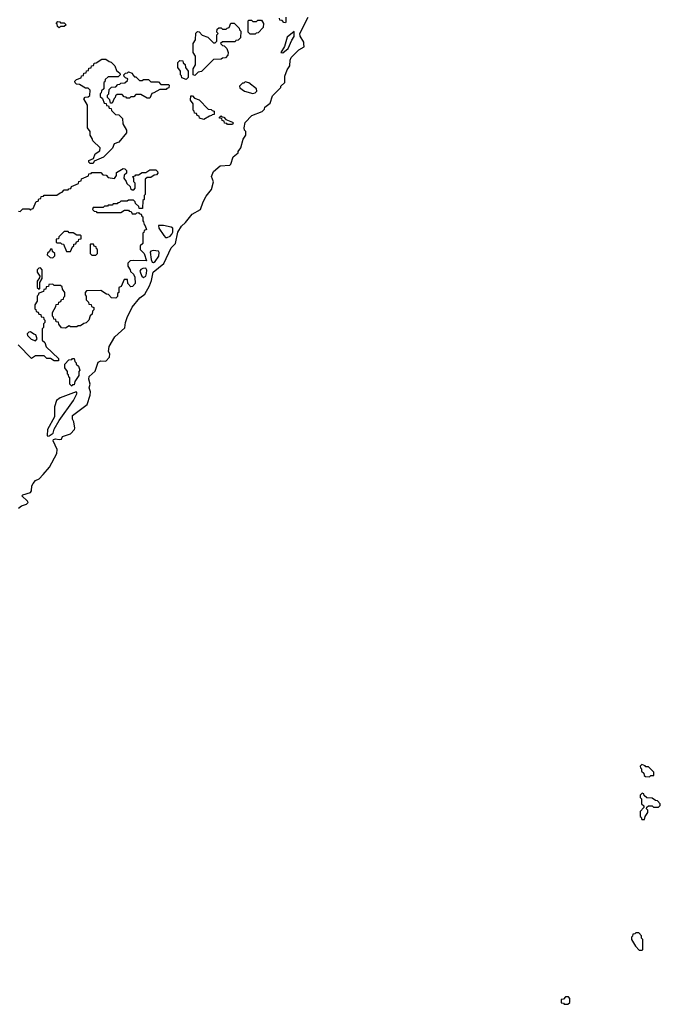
# Model space of a CAD drawing. Extents: x 2889633 to 3052318, y 540750 to 918690.
# Tile 186 of 256: x 2905780 to 2910880, y 728500 to 736335. Entities that reach past the tile are written whole.
import ezdxf

# ---------------------------------------------------------------- set-up
doc = ezdxf.new("R2010")
doc.units = 0

msp = doc.modelspace()

# ---------------------------------------------------------------- linework, layer by layer
at = {"layer": '0CON02XD'}
for points in [[(2905771.7, 732448.3), (2905795, 732467.5), (2905835, 732480), (2905847, 732493), (2905842.5, 732505), (2905797.5, 732545), (2905806.4, 732553.6), (2905865, 732573.3), (2905873.3, 732586.7), (2905876.7, 732625), (2905886.4, 732643.6), (2905905, 732667.5), (2905935, 732682.5), (2905967.5, 732715), (2906017.5, 732775), (2906077, 732883), (2906077.5, 732915), (2906046.2, 732985), (2906050, 732995), (2906065, 733000), (2906095, 732993.8), (2906112.5, 732997.5), (2906121.7, 733018.3), (2906185, 733040), (2906217, 733073), (2906220, 733085), (2906210, 733135), (2906200, 733155), (2906200, 733185), (2906316.4, 733273.6), (2906341.7, 733348.3), (2906342.5, 733375), (2906333.3, 733405), (2906340, 733435), (2906331.2, 733475), (2906334, 733495), (2906380.7, 733539.3), (2906405, 733610), (2906425, 733620), (2906465, 733617.5), (2906495, 733650), (2906497.5, 733675), (2906487.5, 733695), (2906493.3, 733735), (2906538.3, 733811.7), (2906618.3, 733881.7), (2906623.3, 733925), (2906636.7, 733965), (2906675, 734047.5), (2906737, 734123), (2906775, 734150), (2906813.6, 734216.4), (2906829.3, 734260.7), (2906843.3, 734325), (2906927.5, 734395), (2906985, 734520), (2907020, 734555), (2907040, 734645), (2907067, 734693), (2907099.3, 734720.7), (2907153.6, 734786.4), (2907220, 734825), (2907240, 734885), (2907265, 734930), (2907307, 734983), (2907322.5, 735045), (2907306.2, 735086.2), (2907322.4, 735127.6), (2907375, 735172.5), (2907451.7, 735178.3), (2907460, 735185), (2907480, 735245), (2907520, 735275), (2907520, 735285), (2907540, 735315), (2907560, 735385), (2907580, 735415), (2907580, 735445), (2907570, 735455), (2907567.5, 735475), (2907573.9, 735516.1), (2907627, 735573), (2907710, 735605), (2907728.3, 735621.7), (2907731.7, 735638.3), (2907775, 735670), (2907791.7, 735728.3), (2907860, 735795), (2907860, 735805), (2907890, 735835), (2907890, 735885), (2907910, 735935), (2907931.7, 735968.3), (2907933, 736013), (2907942.5, 736035), (2908003.6, 736096.4), (2908045, 736120), (2908043.3, 736143.3), (2908042.5, 736155), (2908013.3, 736205), (2908010, 736225), (2908076.2, 736355)], [(2907895, 736310), (2907881.7, 736311.7), (2907868.3, 736328.3), (2907851.7, 736331.7), (2907848.3, 736348.3)], [(2907900, 736355), (2907900, 736315), (2907895, 736310)], [(2906095, 736270), (2906081.7, 736281.7), (2906078.3, 736298.3), (2906070, 736305), (2906085, 736320), (2906098.3, 736318.3), (2906105, 736310), (2906135, 736310), (2906150, 736295), (2906135, 736280), (2906105, 736280), (2906095, 736270)], [(2907175, 735890), (2907160, 735895), (2907160, 735945), (2907180, 735975), (2907180, 736045), (2907160, 736075), (2907160, 736145), (2907180, 736175), (2907181.7, 736228.3), (2907195, 736240), (2907208.3, 736238.3), (2907231.7, 736211.7), (2907277, 736197), (2907321.7, 736151.7), (2907335, 736150), (2907350, 736165), (2907350, 736215), (2907360, 736225), (2907350, 736235), (2907351.7, 736258.3), (2907365, 736270), (2907385, 736270), (2907395, 736260), (2907425, 736260), (2907431.7, 736268.3), (2907448.3, 736271.7), (2907461.7, 736308.3), (2907488.3, 736308.3), (2907528.3, 736268.3), (2907530, 736255), (2907540, 736245), (2907538.3, 736191.7), (2907518.3, 736171.7), (2907501.7, 736168.3), (2907495, 736160), (2907395, 736160), (2907380, 736145), (2907395, 736130), (2907408.3, 736128.3), (2907430, 736105), (2907440, 736075), (2907438.3, 736051.7), (2907418.3, 736031.7), (2907395, 736030), (2907385, 736020), (2907321.7, 736018.3), (2907228.3, 735921.7), (2907201.7, 735918.3), (2907175, 735890)], [(2907655, 736220), (2907615, 736220), (2907600, 736235), (2907600, 736325), (2907605, 736330), (2907625, 736330), (2907635, 736320), (2907665, 736320), (2907675, 736330), (2907705, 736330), (2907720, 736305), (2907718.3, 736271.7), (2907678.3, 736231.7), (2907661.7, 736228.3), (2907655, 736220)], [(2907875, 736070), (2907917.5, 736105), (2907946.7, 736173.3), (2907965, 736200), (2907965, 736240), (2907908.8, 736195), (2907887, 736123), (2907860, 736075), (2907875, 736070)], [(2906365, 735190), (2906341.7, 735191.7), (2906331.7, 735201.7), (2906330, 735215), (2906368.3, 735231.7), (2906381.7, 735268.3), (2906418.3, 735291.7), (2906420, 735315), (2906361.7, 735371.7), (2906358.3, 735388.3), (2906340, 735415), (2906340, 735445), (2906320, 735475), (2906320, 735655), (2906290, 735705), (2906301.7, 735718.3), (2906325, 735720), (2906338.3, 735731.7), (2906340, 735775), (2906325, 735790), (2906305, 735790), (2906255, 735820), (2906231.7, 735821.7), (2906221.7, 735831.7), (2906220, 735845), (2906231.7, 735858.3), (2906268.3, 735871.7), (2906271.7, 735888.3), (2906288.3, 735891.7), (2906291.7, 735908.3), (2906308.3, 735911.7), (2906311.7, 735928.3), (2906328.3, 735931.7), (2906331.7, 735948.3), (2906348.3, 735951.7), (2906351.7, 735968.3), (2906368.3, 735971.7), (2906371.7, 735988.3), (2906388.3, 735991.7), (2906435, 736020), (2906465, 736020), (2906491.7, 736001.7), (2906508.3, 735998.3), (2906538.3, 735968.3), (2906551.7, 735931.7), (2906578.3, 735908.3), (2906580, 735895), (2906565, 735880), (2906485, 735880), (2906461.7, 735858.3), (2906458.3, 735841.7), (2906450, 735835), (2906450, 735785), (2906431.7, 735768.3), (2906428.3, 735751.7), (2906420, 735745), (2906420, 735725), (2906438.3, 735708.3), (2906451.7, 735671.7), (2906468.3, 735668.3), (2906471.7, 735651.7), (2906488.3, 735648.3), (2906491.7, 735631.7), (2906508.3, 735628.3), (2906511.7, 735611.7), (2906541.7, 735581.7), (2906568.3, 735578.3), (2906598.3, 735548.3), (2906600, 735505), (2906630, 735455), (2906630, 735435), (2906568.3, 735361.7), (2906531.7, 735348.3), (2906518.3, 735311.7), (2906448.3, 735241.7), (2906371.7, 735208.3), (2906365, 735190)], [(2907105, 735860), (2907071.7, 735871.7), (2907068.3, 735888.3), (2907060, 735895), (2907060, 735925), (2907040, 735955), (2907040, 735995), (2907055, 736010), (2907078.3, 736008.3), (2907081.7, 735991.7), (2907098.3, 735978.3), (2907100, 735955), (2907120, 735925), (2907120, 735875), (2907105, 735860)], [(2906515, 735670), (2906501.7, 735671.7), (2906498.3, 735698.3), (2906480, 735715), (2906480, 735735), (2906490, 735745), (2906491.7, 735778.3), (2906511.7, 735798.3), (2906545, 735800), (2906561.7, 735818.3), (2906578.3, 735821.7), (2906585, 735830), (2906618.3, 735831.7), (2906638.3, 735851.7), (2906640, 735865), (2906621.7, 735871.7), (2906611.7, 735881.7), (2906610, 735895), (2906621.7, 735908.3), (2906638.3, 735911.7), (2906645, 735920), (2906675, 735910), (2906680, 735895), (2906695, 735880), (2906705, 735880), (2906735, 735850), (2906755, 735850), (2906765, 735860), (2906805, 735860), (2906825, 735840), (2906885, 735840), (2906905, 735820), (2906965, 735820), (2906970, 735815), (2906968.3, 735791.7), (2906951.7, 735788.3), (2906945, 735780), (2906895, 735780), (2906848.3, 735751.7), (2906831.7, 735748.3), (2906815, 735710), (2906795, 735710), (2906745, 735740), (2906705, 735740), (2906688.3, 735721.7), (2906665, 735720), (2906655, 735710), (2906631.7, 735711.7), (2906628.3, 735718.3), (2906611.7, 735721.7), (2906595, 735740), (2906555, 735740), (2906541.7, 735728.3), (2906540, 735715), (2906531.7, 735708.3), (2906515, 735670)], [(2907635, 735746.7), (2907655, 735753.3), (2907666.7, 735765), (2907666.1, 735786.1), (2907605, 735832.5), (2907575, 735840), (2907565, 735830), (2907555, 735830), (2907530, 735805), (2907531.7, 735791.7), (2907570, 735765), (2907635, 735746.7)], [(2907245, 735540), (2907211.7, 735551.7), (2907208.3, 735568.3), (2907191.7, 735571.7), (2907188.3, 735588.3), (2907171.7, 735591.7), (2907168.3, 735608.3), (2907160, 735615), (2907160, 735665), (2907140, 735695), (2907141.7, 735728.3), (2907155, 735730), (2907171.7, 735711.7), (2907208.3, 735698.3), (2907281.7, 735621.7), (2907305, 735620), (2907311.7, 735611.7), (2907328.3, 735608.3), (2907328.3, 735581.7), (2907311.7, 735578.3), (2907308.3, 735571.7), (2907291.7, 735568.3), (2907245, 735540)], [(2907475, 735500), (2907435, 735500), (2907428.3, 735508.3), (2907411.7, 735511.7), (2907408.3, 735528.3), (2907391.7, 735531.7), (2907388.3, 735548.3), (2907371.7, 735551.7), (2907371.7, 735558.3), (2907385, 735570), (2907391.7, 735561.7), (2907405, 735560), (2907421.7, 735541.7), (2907475, 735520), (2907480, 735515), (2907475, 735500)], [(2905771.7, 734811.7), (2905785, 734810), (2905805, 734830), (2905855, 734830), (2905865, 734820), (2905871.7, 734828.3), (2905888.3, 734831.7), (2905911.7, 734888.3), (2905928.3, 734891.7), (2905931.7, 734908.3), (2905948.3, 734911.7), (2905951.7, 734928.3), (2905968.3, 734931.7), (2905975, 734940), (2906075, 734940), (2906101.7, 734958.3), (2906118.3, 734961.7), (2906135, 734980), (2906165, 734980), (2906171.7, 734988.3), (2906188.3, 734991.7), (2906191.7, 735008.3), (2906248.3, 735031.7), (2906251.7, 735048.3), (2906268.3, 735051.7), (2906271.7, 735068.3), (2906328.3, 735091.7), (2906331.7, 735108.3), (2906348.3, 735111.7), (2906355, 735120), (2906425, 735120), (2906441.7, 735101.7), (2906468.3, 735098.3), (2906485, 735080), (2906535, 735070), (2906550, 735095), (2906551.7, 735118.3), (2906605, 735150), (2906618.3, 735148.3), (2906630, 735135), (2906630, 735115), (2906611.7, 735098.3), (2906610, 735075), (2906628.3, 735048.3), (2906631.7, 735031.7), (2906658.3, 735008.3), (2906661.7, 734991.7), (2906675, 734980), (2906688.3, 734981.7), (2906700, 734995), (2906700, 735035), (2906690, 735045), (2906690, 735075), (2906681.7, 735088.3), (2906698.3, 735091.7), (2906705, 735100), (2906725, 735100), (2906755, 735120), (2906785, 735120), (2906815, 735140), (2906865, 735140), (2906878.3, 735128.3), (2906880, 735115), (2906868.3, 735101.7), (2906851.7, 735098.3), (2906825, 735080), (2906795, 735080), (2906780, 735065), (2906780, 734945), (2906770, 734935), (2906770, 734905), (2906760, 734895), (2906758.3, 734831.7), (2906731.7, 734831.7), (2906728.3, 734848.3), (2906701.7, 734871.7), (2906700, 734885), (2906685, 734900), (2906645, 734900), (2906635, 734890), (2906585, 734890), (2906575, 734880), (2906561.7, 734878.3), (2906555, 734870), (2906525, 734870), (2906515, 734860), (2906485, 734860), (2906478.3, 734851.7), (2906455, 734850), (2906445, 734840), (2906365, 734840), (2906360, 734825), (2906371.7, 734811.7), (2906388.3, 734808.3), (2906395, 734800), (2906585, 734800), (2906615, 734820), (2906645, 734820), (2906651.7, 734811.7), (2906668.3, 734808.3), (2906675, 734790), (2906705, 734790), (2906711.7, 734798.3), (2906725, 734800), (2906731.7, 734791.7), (2906748.3, 734788.3), (2906751.7, 734771.7), (2906760, 734765), (2906760, 734735), (2906767, 734727), (2906770, 734705), (2906780, 734695), (2906790, 734665), (2906771.7, 734658.3), (2906768.3, 734641.7), (2906760, 734635), (2906760, 734555), (2906740, 734535), (2906740, 734505), (2906770, 734475), (2906790, 734415), (2906685, 734420), (2906660, 734415), (2906641.7, 734398.3), (2906640, 734375), (2906660, 734345), (2906661.7, 734331.7), (2906685, 734310), (2906697.5, 734285), (2906700, 734235), (2906678.3, 734211.7), (2906665, 734210), (2906640, 734235), (2906638.3, 734268.3), (2906611.7, 734268.3), (2906588.3, 734211.7), (2906570, 734205), (2906570, 734165), (2906560, 734155), (2906558.3, 734131.7), (2906545, 734120), (2906511.7, 734121.7), (2906488.3, 734148.3), (2906471.7, 734151.7), (2906425, 734180), (2906311.7, 734178.3), (2906300, 734165), (2906300, 734145), (2906310, 734135), (2906310, 734105), (2906328.3, 734088.3), (2906331.7, 734071.7), (2906348.3, 734068.3), (2906351.7, 734051.7), (2906370, 734045), (2906370, 734025), (2906360, 734015), (2906358.3, 733991.7), (2906341.7, 733978.3), (2906330, 733945), (2906308.3, 733921.7), (2906291.7, 733918.3), (2906265, 733900), (2906245, 733900), (2906235, 733890), (2906185, 733890), (2906175, 733900), (2906145, 733880), (2906111.7, 733881.7), (2906091.7, 733911.7), (2906088.3, 733928.3), (2906071.7, 733931.7), (2906068.3, 733948.3), (2906051.7, 733951.7), (2906048.3, 733968.3), (2906040, 733975), (2906040, 734005), (2906068.3, 734051.7), (2906071.7, 734068.3), (2906088.3, 734071.7), (2906091.7, 734088.3), (2906108.3, 734091.7), (2906111.7, 734108.3), (2906128.3, 734111.7), (2906131.7, 734128.3), (2906140, 734135), (2906140, 734165), (2906121.7, 734191.7), (2906118.3, 734208.3), (2906105, 734220), (2906055, 734220), (2906045, 734230), (2906011.7, 734228.3), (2906008.3, 734211.7), (2905991.7, 734208.3), (2905988.3, 734191.7), (2905971.7, 734188.3), (2905968.3, 734171.7), (2905931.7, 734158.3), (2905928.3, 734141.7), (2905920, 734135), (2905920, 734095), (2905900, 734065), (2905900, 734035), (2905908.3, 734028.3), (2905911.7, 734011.7), (2905928.3, 734008.3), (2905931.7, 733991.7), (2905948.3, 733988.3), (2905951.7, 733971.7), (2905968.3, 733968.3), (2905971.7, 733951.7), (2905980, 733945), (2905980, 733925), (2905970, 733915), (2905970, 733885), (2905960, 733875), (2905960, 733785), (2905980, 733765), (2905991.7, 733731.7), (2906088.3, 733638.3), (2906088.3, 733621.7), (2906055, 733620), (2906025, 733640), (2905995, 733640), (2905975, 733660), (2905905, 733660), (2905875, 733640), (2905768.3, 733748.3)], [(2906941.7, 734601.7), (2906955, 734602.5), (2906976.8, 734613.2), (2906990.9, 734629.1), (2906999.2, 734645), (2906998.8, 734675), (2906985, 734684), (2906925, 734698), (2906885, 734697.5), (2906887.5, 734675), (2906927, 734617), (2906941.7, 734601.7)], [(2906185, 734490), (2906201.7, 734528.3), (2906210, 734535), (2906211.7, 734548.3), (2906228.3, 734551.7), (2906231.7, 734568.3), (2906248.3, 734571.7), (2906251.7, 734588.3), (2906268.3, 734591.7), (2906270, 734615), (2906265, 734620), (2906235, 734620), (2906205, 734640), (2906175, 734640), (2906165, 734650), (2906135, 734650), (2906091.7, 734608.3), (2906088.3, 734591.7), (2906071.7, 734588.3), (2906070, 734565), (2906075, 734560), (2906105, 734560), (2906111.7, 734551.7), (2906128.3, 734548.3), (2906151.7, 734491.7), (2906185, 734490)], [(2906385, 734460), (2906400, 734475), (2906400, 734505), (2906391.7, 734511.7), (2906388.3, 734528.3), (2906371.7, 734531.7), (2906368.3, 734548.3), (2906345, 734550), (2906340, 734545), (2906340, 734475), (2906355, 734460), (2906385, 734460)], [(2906045, 734440), (2906060, 734455), (2906060, 734475), (2906041.7, 734491.7), (2906038.3, 734508.3), (2906025, 734510), (2906018.3, 734491.7), (2906001.7, 734478.3), (2906000, 734465), (2906021.7, 734441.7), (2906045, 734440)], [(2906845, 734403.3), (2906857.9, 734412.1), (2906886.8, 734453.2), (2906891.7, 734481.7), (2906883.9, 734493.9), (2906841.7, 734498.3), (2906825, 734493.3), (2906818.8, 734485), (2906825.6, 734425.6), (2906835, 734406.7), (2906845, 734403.3)], [(2905935, 734190), (2905940, 734195), (2905940, 734245), (2905960, 734275), (2905960, 734345), (2905945, 734360), (2905931.7, 734358.3), (2905920, 734345), (2905920, 734325), (2905940, 734295), (2905938.3, 734281.7), (2905920, 734255), (2905920, 734205), (2905935, 734190)], [(2906765, 734283.3), (2906783.3, 734295), (2906790, 734315), (2906793, 734343), (2906785, 734357.5), (2906760, 734355), (2906743.6, 734346.4), (2906737.5, 734335), (2906751.2, 734295), (2906765, 734283.3)], [(2905905, 733780), (2905920, 733795), (2905908.3, 733828.3), (2905891.7, 733831.7), (2905865, 733850), (2905851.7, 733848.3), (2905840, 733835), (2905841.7, 733821.7), (2905871.7, 733791.7), (2905905, 733780)], [(2906195, 733420), (2906180, 733435), (2906180, 733485), (2906171.7, 733491.7), (2906168.3, 733508.3), (2906160, 733515), (2906160, 733535), (2906140, 733565), (2906140, 733595), (2906171.7, 733628.3), (2906195, 733630), (2906201.7, 733638.3), (2906215, 733640), (2906220, 733615), (2906230, 733605), (2906230, 733595), (2906248.3, 733578.3), (2906260, 733545), (2906250, 733535), (2906250, 733505), (2906220, 733455), (2906215, 733430), (2906201.7, 733428.3), (2906195, 733420)], [(2906005, 733020), (2906015, 733022.5), (2906046.2, 733043.8), (2906053.8, 733076.2), (2906093.3, 733145), (2906208.8, 733305), (2906236.4, 733363.6), (2906230, 733375), (2906102.5, 733325), (2906072.5, 733305), (2906057.5, 733255), (2906057.5, 733175), (2906002.5, 733075), (2906000, 733025), (2906005, 733020)], [(2910795, 730310), (2910805, 730320), (2910828.3, 730321.7), (2910828.3, 730348.3), (2910785, 730390), (2910765, 730390), (2910758.3, 730398.3), (2910731.7, 730408.3), (2910720, 730395), (2910721.7, 730381.7), (2910730, 730375), (2910730, 730355), (2910748.3, 730338.3), (2910751.7, 730321.7), (2910761.7, 730311.7), (2910795, 730310)], [(2910755, 729970), (2910760, 729995), (2910780, 730025), (2910780, 730045), (2910770, 730055), (2910771.7, 730068.3), (2910785, 730080), (2910815, 730080), (2910825, 730070), (2910865, 730070), (2910878.3, 730081.7), (2910880, 730095), (2910858.3, 730118.3), (2910841.7, 730121.7), (2910815, 730140), (2910771.7, 730141.7), (2910751.7, 730161.7), (2910750, 730175), (2910735, 730180), (2910720, 730165), (2910720, 730145), (2910730, 730135), (2910730, 730095), (2910748.3, 730078.3), (2910750, 730065), (2910720, 730035), (2910720, 729995), (2910728.3, 729988.3), (2910731.7, 729971.7), (2910755, 729970)], [(2910735, 728930), (2910740, 728935), (2910740, 729015), (2910730, 729025), (2910730, 729045), (2910708.3, 729068.3), (2910685, 729070), (2910678.3, 729061.7), (2910661.7, 729058.3), (2910658.3, 729041.7), (2910650, 729035), (2910650, 729015), (2910681.7, 728961.7), (2910711.7, 728931.7), (2910735, 728930)], [(2910145, 728500), (2910160, 728515), (2910160, 728545), (2910148.3, 728558.3), (2910125, 728560), (2910108.3, 728541.7), (2910091.7, 728538.3), (2910091.7, 728511.7), (2910108.3, 728508.3), (2910115, 728500), (2910145, 728500)]]:
    msp.add_lwpolyline(points, dxfattribs=at)

doc.saveas('drawing.dxf')
